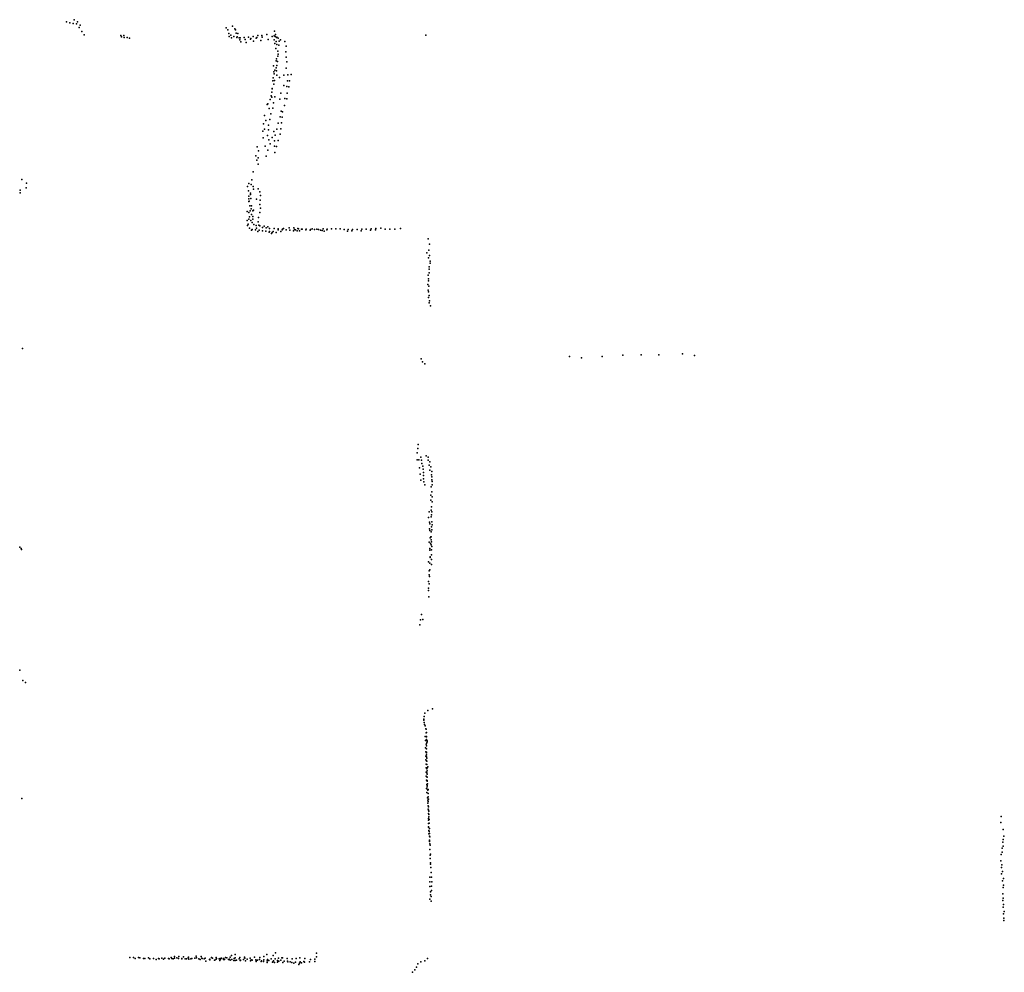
# Model space of a CAD drawing. Header units: millimetres. Extents: x -15373 to 24085, y -35478 to 13383.
# Tile 11 of 27: x 15515 to 24085, y -22059 to -13765. Entities that reach past the tile are written whole.
import ezdxf

# ---------------------------------------------------------------- set-up
doc = ezdxf.new("R2010")
doc.units = ezdxf.units.MM
doc.layers.add('P', color=9, linetype='Continuous')

msp = doc.modelspace()

# ---------------------------------------------------------------- linework, layer by layer
at = {"layer": 'P'}
for p in [(15921, -13783), (15950, -13791), (15989, -13765), (16017, -13784), (15979, -13799), (16010, -13801), (16033, -13833), (16040, -13813), (16055, -13867), (17311, -13836), (17328, -13854), (17366, -13822), (17387, -13845), (17394, -13854), (17398, -13881), (17734, -13866), (16077, -13898), (16395, -13904), (16400, -13915), (16422, -13903), (16423, -13920), (16450, -13919), (16472, -13926), (17334, -13885), (17337, -13911), (17354, -13900), (17359, -13922), (17378, -13910), (17406, -13920), (17407, -13915), (17413, -13885), (17424, -13923), (17432, -13939), (17433, -13923), (17441, -13957), (17468, -13921), (17477, -13937), (17486, -13964), (17507, -13917), (17523, -13935), (17527, -13928), (17548, -13910), (17551, -13953), (17574, -13926), (17580, -13920), (17588, -13904), (17613, -13945), (17624, -13902), (17625, -13918), (17667, -13894), (17677, -13937), (17712, -13910), (17729, -13905), (17729, -13941), (17738, -13912), (17742, -13893), (17746, -13954), (17749, -13921), (17754, -13918), (17765, -13926), (17773, -13953), (17784, -13940), (17823, -13955), (19050, -13899), (17736, -13972), (17744, -14017), (17753, -13981), (17761, -14038), (17770, -13986), (17831, -14044), (17834, -13995), (17747, -14123), (17750, -14106), (17760, -14130), (17762, -14083), (17765, -14066), (17833, -14091), (17839, -14133), (17723, -14167), (17726, -14219), (17736, -14204), (17746, -14184), (17751, -14210), (17754, -14165), (17833, -14186), (17718, -14296), (17722, -14272), (17731, -14237), (17733, -14295), (17752, -14248), (17776, -14269), (17813, -14248), (17846, -14296), (17848, -14246), (17864, -14298), (17878, -14243), (17709, -14397), (17712, -14365), (17712, -14368), (17728, -14327), (17813, -14339), (17840, -14347), (17858, -14349), (17696, -14461), (17705, -14427), (17710, -14440), (17735, -14438), (17779, -14458), (17788, -14406), (17822, -14451), (17840, -14454), (17844, -14404), (17668, -14503), (17676, -14499), (17687, -14538), (17717, -14535), (17723, -14488), (17790, -14561), (17803, -14566), (17819, -14511), (17645, -14600), (17657, -14643), (17693, -14633), (17700, -14586), (17782, -14612), (17800, -14615), (17632, -14737), (17637, -14671), (17646, -14717), (17680, -14725), (17681, -14682), (17728, -14739), (17754, -14719), (17765, -14666), (17787, -14714), (17795, -14664), (17634, -14794), (17673, -14772), (17683, -14811), (17712, -14791), (17733, -14820), (17740, -14771), (17765, -14816), (17781, -14762), (17583, -14872), (17595, -14908), (17652, -14866), (17676, -14902), (17696, -14846), (17733, -14866), (17751, -14868), (17569, -14949), (17578, -14989), (17592, -14968), (17660, -14954), (17737, -14920), (17591, -15022), (15533, -15157), (17535, -15159), (17547, -15091), (15520, -15249), (15570, -15228), (15574, -15187), (17498, -15217), (17508, -15190), (17530, -15201), (17548, -15218), (17551, -15242), (17592, -15238), (15519, -15273), (17506, -15255), (17508, -15302), (17509, -15325), (17523, -15276), (17524, -15288), (17528, -15321), (17576, -15329), (17605, -15264), (17607, -15335), (17612, -15296), (17510, -15349), (17511, -15346), (17518, -15385), (17531, -15412), (17532, -15386), (17549, -15424), (17606, -15373), (17610, -15405), (17495, -15435), (17508, -15501), (17509, -15445), (17516, -15481), (17520, -15430), (17533, -15460), (17543, -15428), (17543, -15478), (17544, -15503), (17595, -15487), (17606, -15444), (17496, -15513), (17498, -15557), (17505, -15545), (17514, -15581), (17528, -15512), (17532, -15597), (17537, -15532), (17538, -15592), (17552, -15547), (17568, -15595), (17574, -15558), (17576, -15581), (17592, -15524), (17596, -15554), (17605, -15561), (17628, -15573), (17643, -15562), (17660, -15576), (17675, -15568), (17690, -15582), (17730, -15582), (17764, -15586), (17766, -15595), (17800, -15595), (17802, -15590), (17812, -15582), (17833, -15596), (17860, -15578), (17867, -15597), (17901, -15578), (17906, -15591), (17917, -15596), (17937, -15582), (17943, -15587), (17967, -15589), (17975, -15590), (18006, -15595), (18009, -15590), (18042, -15597), (18046, -15591), (18061, -15586), (18081, -15591), (18100, -15589), (18116, -15591), (18132, -15597), (18156, -15587), (18189, -15594), (18192, -15588), (18229, -15587), (18267, -15586), (18304, -15587), (18338, -15591), (18375, -15592), (18412, -15593), (18451, -15592), (18492, -15590), (18531, -15590), (18573, -15587), (18613, -15595), (18615, -15584), (18659, -15580), (18697, -15590), (18737, -15590), (18780, -15589), (18829, -15582), (17589, -15608), (17598, -15598), (17627, -15603), (17657, -15607), (17685, -15614), (17688, -15608), (17707, -15627), (17712, -15619), (17721, -15610), (17747, -15619), (17789, -15609), (17897, -15602), (17931, -15603), (17950, -15603), (18149, -15599), (18164, -15605), (18367, -15605), (18407, -15603), (18486, -15603), (18569, -15598), (19070, -15674), (19081, -15719), (19059, -15796), (19074, -15839), (19076, -15772), (19082, -15819), (19078, -15937), (19079, -15918), (19087, -15884), (19088, -15866), (19070, -15990), (19074, -16020), (19078, -15969), (19068, -16071), (19072, -16038), (19075, -16086), (19071, -16119), (19074, -16135), (19074, -16184), (19078, -16166), (19078, -16230), (19083, -16213), (19090, -16256), (15539, -16628), (20301, -16697), (20406, -16708), (20586, -16696), (20766, -16687), (20924, -16684), (21079, -16684), (21284, -16673), (21389, -16690), (19008, -16719), (19020, -16743), (19041, -16762), (18982, -17463), (18975, -17536), (18979, -17499), (19053, -17563), (18976, -17596), (18990, -17597), (19007, -17575), (19012, -17601), (19015, -17628), (19023, -17652), (19070, -17575), (19071, -17601), (19080, -17644), (19086, -17615), (18996, -17668), (19001, -17722), (19027, -17679), (19029, -17706), (19031, -17734), (19086, -17687), (19093, -17658), (19099, -17728), (19103, -17699), (19006, -17774), (19031, -17763), (19032, -17790), (19041, -17814), (19102, -17744), (19103, -17771), (19105, -17787), (19105, -17815), (19093, -17905), (19097, -17833), (19103, -17875), (19094, -17949), (19105, -17919), (19105, -17962), (19078, -18050), (19097, -18035), (19098, -18007), (19100, -18077), (19103, -18050), (19074, -18099), (19083, -18141), (19084, -18155), (19096, -18094), (19102, -18137), (19104, -18164), (19083, -18198), (19086, -18212), (19096, -18225), (19099, -18181), (19103, -18207), (19078, -18314), (19088, -18277), (19091, -18326), (19093, -18268), (19096, -18268), (19096, -18294), (19097, -18337), (19100, -18311), (15515, -18358), (15527, -18368), (15532, -18377), (19084, -18370), (19085, -18384), (19099, -18423), (19100, -18380), (19103, -18353), (19074, -18485), (19086, -18498), (19088, -18441), (19088, -18448), (19099, -18508), (19100, -18466), (19078, -18563), (19085, -18555), (19074, -18657), (19079, -18599), (19080, -18676), (19083, -18612), (19072, -18713), (19073, -18734), (19076, -18790), (19005, -18989), (19013, -18943), (19023, -18986), (18998, -19034), (15517, -19429), (15541, -19518), (15566, -19537), (19067, -19780), (19109, -19765), (19032, -19855), (19033, -19864), (19035, -19833), (19042, -19802), (19035, -19883), (19037, -19900), (19044, -19913), (19049, -19938), (19052, -19942), (19043, -20005), (19047, -20040), (19052, -19973), (19055, -20033), (19056, -19970), (19056, -20007), (19057, -20008), (19061, -20051), (19062, -20044), (19048, -20106), (19054, -20074), (19055, -20112), (19056, -20086), (19057, -20113), (19060, -20061), (19049, -20140), (19049, -20209), (19051, -20176), (19055, -20147), (19055, -20182), (19056, -20166), (19056, -20217), (19057, -20141), (19060, -20195), (19060, -20222), (19053, -20280), (19054, -20247), (19058, -20249), (19059, -20287), (19063, -20278), (19063, -20306), (19066, -20270), (19053, -20350), (19054, -20315), (19055, -20386), (19059, -20357), (19060, -20323), (19062, -20333), (19062, -20360), (19062, -20388), (19063, -20396), (19057, -20458), (19059, -20423), (19063, -20432), (19063, -20444), (19064, -20417), (19064, -20466), (19067, -20474), (19070, -20467), (15533, -20545), (19059, -20494), (19064, -20539), (19068, -20559), (19069, -20503), (19069, -20531), (19072, -20552), (19066, -20586), (19070, -20573), (19070, -20609), (19071, -20610), (19071, -20639), (19072, -20618), (19072, -20646), (19074, -20647), (19072, -20676), (19073, -20734), (19074, -20721), (19076, -20685), (19076, -20706), (19077, -20656), (19077, -20730), (19078, -20729), (24059, -20701), (19073, -20795), (19074, -20763), (19074, -20793), (19075, -20823), (19080, -20761), (19082, -20807), (24056, -20755), (24076, -20816), (19076, -20853), (19078, -20834), (19081, -20909), (19083, -20849), (19083, -20874), (19085, -20880), (24075, -20904), (24080, -20874), (19081, -20920), (19082, -20911), (19084, -20940), (19086, -20990), (19088, -20953), (24065, -20979), (24071, -20926), (24075, -20960), (19089, -21039), (19089, -21069), (19090, -21030), (24059, -21033), (24065, -21012), (19090, -21107), (19092, -21118), (19093, -21147), (24056, -21088), (24061, -21145), (24064, -21123), (19085, -21232), (19096, -21189), (19099, -21230), (24062, -21202), (24069, -21182), (24078, -21242), (19084, -21312), (19086, -21272), (19098, -21309), (19103, -21272), (24070, -21262), (24075, -21320), (24079, -21299), (19085, -21421), (19091, -21384), (19092, -21357), (19095, -21400), (19098, -21348), (24073, -21376), (24076, -21412), (19097, -21441), (24071, -21433), (24075, -21491), (24078, -21470), (24078, -21549), (24082, -21587), (24085, -21530), (24080, -21608), (16475, -21931), (16506, -21931), (16549, -21931), (16560, -21932), (16594, -21939), (16604, -21938), (16635, -21933), (16679, -21938), (16722, -21938), (16752, -21936), (16779, -21936), (16810, -21939), (16832, -21931), (16861, -21921), (16863, -21935), (16882, -21932), (16900, -21921), (16926, -21938), (16940, -21924), (16981, -21933), (16983, -21928), (17013, -21939), (17040, -21936), (17040, -21937), (17052, -21918), (17055, -21934), (17095, -21921), (17099, -21936), (17103, -21939), (17130, -21936), (17184, -21931), (17193, -21937), (17225, -21930), (17261, -21939), (17272, -21937), (17290, -21938), (17305, -21929), (17317, -21934), (17346, -21928), (17359, -21913), (17383, -21939), (17390, -21932), (17391, -21903), (17430, -21929), (17473, -21928), (17474, -21937), (17522, -21935), (17559, -21928), (17605, -21930), (17639, -21921), (17665, -21903), (17720, -21913), (17742, -21890), (17767, -21935), (17796, -21932), (17802, -21933), (17844, -21938), (17953, -21934), (17998, -21939), (18097, -21923), (18099, -21892), (16520, -21940), (16649, -21941), (16704, -21947), (16729, -21942), (16767, -21944), (16815, -21941), (16839, -21940), (16852, -21941), (16896, -21940), (16927, -21942), (16956, -21941), (16966, -21942), (16987, -21944), (17006, -21942), (17075, -21942), (17086, -21946), (17122, -21942), (17135, -21962), (17166, -21946), (17169, -21945), (17170, -21950), (17212, -21953), (17214, -21952), (17225, -21944), (17227, -21940), (17252, -21943), (17257, -21956), (17263, -21944), (17289, -21948), (17296, -21945), (17297, -21947), (17331, -21948), (17341, -21944), (17346, -21954), (17362, -21947), (17380, -21956), (17390, -21956), (17401, -21953), (17426, -21942), (17435, -21956), (17436, -21954), (17437, -21956), (17464, -21946), (17480, -21958), (17496, -21945), (17525, -21960), (17527, -21953), (17535, -21949), (17539, -21953), (17570, -21951), (17574, -21956), (17574, -21966), (17584, -21954), (17601, -21946), (17618, -21965), (17621, -21958), (17636, -21964), (17640, -21950), (17669, -21958), (17669, -21975), (17671, -21946), (17684, -21955), (17703, -21941), (17714, -21972), (17719, -21967), (17723, -21958), (17733, -21973), (17738, -21942), (17758, -21957), (17758, -21970), (17760, -21957), (17771, -21961), (17789, -21953), (17806, -21974), (17818, -21962), (17847, -21962), (17849, -21969), (17868, -21967), (17885, -21973), (17886, -21942), (17902, -21979), (17917, -21970), (17921, -21940), (17945, -21992), (17950, -21980), (17955, -21967), (17968, -21976), (17987, -21964), (17995, -21972), (18038, -21967), (18046, -21947), (18084, -21945), (18085, -21964), (18970, -22014), (18979, -21984), (19006, -21969), (19042, -21959), (19065, -21940), (18935, -22059), (18955, -22037)]:
    msp.add_point(p, dxfattribs=at)

doc.saveas('drawing.dxf')
